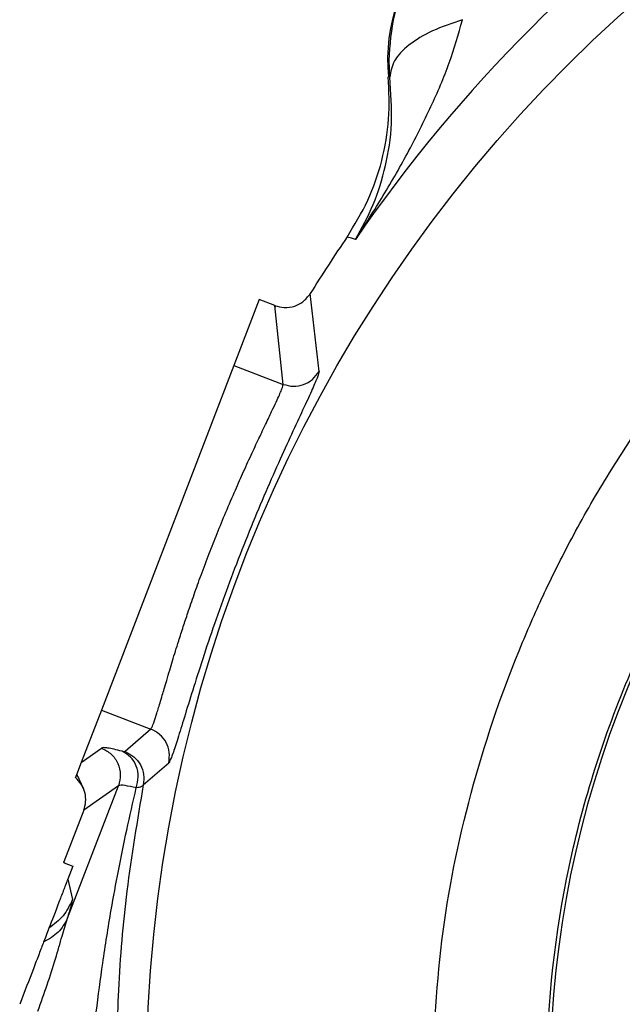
# Model space of a CAD drawing. Header units: inches. Extents: x 0.6 to 16.3, y 0.2 to 11.5.
# Tile 15 of 18: x 10.942 to 11.767, y 7.529 to 8.879. Entities that reach past the tile are written whole.
import ezdxf

# ---------------------------------------------------------------- set-up
doc = ezdxf.new("R2010")
doc.units = ezdxf.units.IN
doc.header["$MEASUREMENT"] = 0

msp = doc.modelspace()

# ---------------------------------------------------------------- linework, layer by layer
at = {"color": 7, "linetype": 'Continuous', "lineweight": 25}
for p, q in [((11.4491, 8.7999), (11.4479, 8.8228)), ((11.4491, 8.7999), (11.4469, 8.8)), ((11.3963, 8.579), (11.3904, 8.5807)), ((11.4019, 8.5772), (11.3963, 8.579)), ((11.352, 8.3965), (11.34, 8.5031)), ((11.2699, 8.4951), (11.2352, 8.4047)), ((11.2916, 8.4867), (11.2699, 8.4951)), ((11.3028, 8.3788), (11.2916, 8.4867)), ((11.2352, 8.4047), (11.0539, 7.9324)), ((11.2352, 8.4047), (11.3028, 8.3788)), ((11.0539, 7.9324), (11.0263, 7.8606)), ((11.0539, 7.9324), (11.1215, 7.9064)), ((11.1215, 7.9064), (11.0865, 7.8754)), ((11.0263, 7.8606), (11.0541, 7.8803)), ((11.0263, 7.8606), (11.0184, 7.8399)), ((11.1113, 7.83), (11.1462, 7.8603)), ((11.0074, 7.647), (11.0771, 7.8287)), ((11.0771, 7.8287), (11.0298, 7.7951)), ((11.0298, 7.7951), (11.0026, 7.7243)), ((11.0022, 7.7233), (11.0026, 7.7243)), ((11.0022, 7.7233), (11.0028, 7.7231)), ((11.0026, 7.7243), (11.0028, 7.7231)), ((11.0028, 7.7231), (11.0146, 7.7186)), ((11.0146, 7.7186), (11.0078, 7.7008)), ((11.0078, 7.7008), (11.0142, 7.6726))]:
    msp.add_line(p, q, dxfattribs=at)
msp.add_circle((13.0864, 7.4232), 1.9709, dxfattribs=at)
for centre, radius, start, end in [((13.0864, 7.4232), 2.0419, 124.4163, 145.5837), ((11.6868, 8.8228), 0.2409, 84.581, 185.4189), ((13.0864, 7.4232), 2.0533, 145.6839, 148.2695), ((13.0864, 7.4232), 1.4181, 136.8759, 224.1241)]:
    msp.add_arc(centre, radius, start, end, dxfattribs=at)
for points, knots in [([(11.4479, 8.8228), (11.4494, 8.8439), (11.4525, 8.8873), (11.4791, 8.9472), (11.5191, 8.9974), (11.5692, 9.034), (11.6262, 9.0575), (11.6664, 9.0603), (11.6863, 9.0617)], [0, 0, 0, 0, 0.169429, 0.348501, 0.514024, 0.677625, 0.839536, 1, 1, 1, 1]), ([(11.5065, 7.4232), (11.5098, 7.492), (11.5165, 7.6295), (11.5598, 7.832), (11.6131, 7.9873), (11.664, 8.1013), (11.7043, 8.1807), (11.7539, 8.266), (11.8142, 8.356), (11.8866, 8.4491), (11.9559, 8.5255), (12.0167, 8.5847), (12.0638, 8.627), (12.1124, 8.6671), (12.1624, 8.7049), (12.2387, 8.7579), (12.3444, 8.8205), (12.456, 8.8722), (12.5413, 8.9047), (12.5977, 8.9237), (12.6516, 8.9397), (12.7029, 8.953), (12.7514, 8.964), (12.7969, 8.9729), (12.8598, 8.9833), (12.9332, 8.9921), (13.0066, 8.9969), (13.0555, 8.9983), (13.0915, 8.9989), (13.1265, 8.999), (13.1651, 8.998), (13.2037, 8.9961), (13.2422, 8.9932), (13.2807, 8.9893), (13.3191, 8.9844), (13.3573, 8.9786), (13.4335, 8.965), (13.5464, 8.9374), (13.6925, 8.8854), (13.8327, 8.819), (13.9359, 8.7565), (14.0063, 8.707), (14.0515, 8.673), (14.1035, 8.6306), (14.1598, 8.58), (14.2149, 8.5253), (14.2809, 8.4532), (14.3503, 8.3664), (14.4158, 8.2691), (14.4558, 8.2009), (14.4786, 8.1584), (14.49, 8.1365), (14.4994, 8.118), (14.5114, 8.0939), (14.5266, 8.0623), (14.5592, 7.9886), (14.5999, 7.8783), (14.6379, 7.7293), (14.662, 7.5771), (14.665, 7.4745), (14.6664, 7.4232)], [0, 0, 0, 0, 0.041645, 0.083254, 0.124839, 0.140866, 0.158827, 0.178724, 0.200561, 0.224343, 0.250076, 0.262929, 0.27571, 0.28842, 0.301056, 0.313618, 0.344685, 0.375272, 0.387948, 0.39996, 0.411308, 0.421995, 0.432019, 0.441382, 0.450084, 0.470606, 0.486141, 0.494593, 0.500185, 0.507976, 0.515769, 0.523565, 0.531364, 0.539165, 0.546968, 0.554773, 0.56258, 0.59381, 0.625056, 0.656309, 0.687559, 0.697977, 0.708393, 0.721831, 0.738545, 0.754207, 0.768816, 0.797724, 0.821377, 0.839784, 0.845581, 0.85057, 0.85475, 0.858121, 0.866876, 0.875952, 0.906914, 0.937916, 0.968947, 1, 1, 1, 1]), ([(11.4019, 8.5772), (11.4148, 8.5972), (11.4405, 8.637), (11.4751, 8.6977), (11.5055, 8.7582), (11.5311, 8.8176), (11.5429, 8.8586), (11.5486, 8.8785)], [0, 0, 0, 0, 0.213835, 0.426134, 0.626641, 0.819013, 1, 1, 1, 1]), ([(11.5486, 8.8785), (11.5343, 8.8737), (11.5058, 8.8641), (11.4738, 8.8442), (11.4527, 8.8222), (11.4503, 8.8073), (11.4491, 8.7999)], [0, 0, 0, 0, 0.2500574, 0.5, 0.7499426, 1, 1, 1, 1]), ([(13.0863, 6.0007), (12.9932, 6.006), (12.807, 6.0166), (12.5385, 6.1011), (12.291, 6.2326), (12.0741, 6.4108), (11.8961, 6.6277), (11.7637, 6.8752), (11.6823, 7.1437), (11.6547, 7.423), (11.6822, 7.7023), (11.7636, 7.9708), (11.8959, 8.2183), (12.0738, 8.4352), (12.2907, 8.6135), (12.5382, 8.745), (12.8067, 8.8297), (12.9929, 8.8403), (13.086, 8.8456)], [0, 0, 0, 0, 0.0625, 0.125, 0.1875, 0.25, 0.3125, 0.375, 0.4375, 0.5, 0.5625, 0.625, 0.6875, 0.75, 0.8125, 0.875, 0.9375, 1, 1, 1, 1]), ([(11.3904, 8.5807), (11.4005, 8.5972), (11.4206, 8.6301), (11.4393, 8.6851), (11.4495, 8.7422), (11.4478, 8.7807), (11.4469, 8.8)], [0, 0, 0, 0, 0.250013, 0.500008, 0.749999, 1, 1, 1, 1]), ([(11.4019, 8.5772), (11.4106, 8.5929), (11.4278, 8.624), (11.4441, 8.6772), (11.4534, 8.7343), (11.4505, 8.7783), (11.4491, 8.7999)], [0, 0, 0, 0, 0.257954, 0.513511, 0.761782, 1, 1, 1, 1]), ([(11.2916, 8.4866), (11.2957, 8.4854), (11.3047, 8.483), (11.3183, 8.4852), (11.3311, 8.4917), (11.3368, 8.499), (11.3399, 8.5031)], [0, 0, 0, 0, 0.2330812, 0.5010579, 0.7272022, 1, 1, 1, 1]), ([(11.2916, 8.4867), (11.2916, 8.4867), (11.2917, 8.4867), (11.2918, 8.4866), (11.292, 8.4862), (11.2921, 8.4855), (11.2919, 8.4847), (11.2919, 8.4844)], [0, 0, 0, 0, 0.017991, 0.168858, 0.425294, 0.782963, 1, 1, 1, 1]), ([(11.352, 8.3965), (11.3517, 8.3946), (11.3509, 8.3906), (11.3434, 8.3732), (11.332, 8.3485), (11.3168, 8.3159), (11.2989, 8.2768), (11.2792, 8.2322), (11.2588, 8.1836), (11.2388, 8.1331), (11.2196, 8.0816), (11.2022, 8.0319), (11.1869, 7.9851), (11.174, 7.9439), (11.1635, 7.9094), (11.1553, 7.8833), (11.1493, 7.8653), (11.1472, 7.862), (11.1462, 7.8603)], [0, 0, 0, 0, 0.062557, 0.125969, 0.18927, 0.251297, 0.313106, 0.375612, 0.437153, 0.499612, 0.56043, 0.623837, 0.686301, 0.748253, 0.810811, 0.87369, 0.9367, 1, 1, 1, 1]), ([(11.3028, 8.3788), (11.3075, 8.3776), (11.3167, 8.3751), (11.331, 8.3778), (11.3437, 8.3849), (11.3492, 8.3926), (11.352, 8.3965)], [0, 0, 0, 0, 0.250121, 0.5, 0.749879, 1, 1, 1, 1]), ([(11.1215, 7.9064), (11.1224, 7.9078), (11.1242, 7.9105), (11.1281, 7.9222), (11.1316, 7.9337), (11.1342, 7.9423), (11.137, 7.9518), (11.14, 7.9621), (11.1434, 7.9735), (11.1484, 7.9903), (11.1539, 8.0085), (11.1602, 8.0287), (11.1658, 8.0461), (11.1729, 8.0674), (11.1809, 8.091), (11.1906, 8.1182), (11.2011, 8.1463), (11.2126, 8.1752), (11.2247, 8.2045), (11.237, 8.233), (11.2491, 8.2603), (11.2603, 8.2849), (11.2713, 8.3083), (11.281, 8.3286), (11.2889, 8.3452), (11.2963, 8.3608), (11.302, 8.3738), (11.3026, 8.3772), (11.3028, 8.3788)], [0, 0, 0, 0, 0.059241, 0.121016, 0.142811, 0.166293, 0.191463, 0.211182, 0.234323, 0.260888, 0.305413, 0.327726, 0.357993, 0.38577, 0.422042, 0.459256, 0.500194, 0.538652, 0.580418, 0.625499, 0.665658, 0.708803, 0.750364, 0.796435, 0.838068, 0.875263, 0.940316, 1, 1, 1, 1]), ([(11.1462, 7.8603), (11.1467, 7.8651), (11.1478, 7.8745), (11.1431, 7.8883), (11.1343, 7.8999), (11.1258, 7.9042), (11.1215, 7.9064)], [0, 0, 0, 0, 0.250121, 0.5, 0.749879, 1, 1, 1, 1]), ([(11.0822, 7.876), (11.0783, 7.877), (11.0706, 7.8789), (11.0624, 7.8805), (11.0565, 7.8811), (11.0549, 7.8806), (11.0541, 7.8803)], [0, 0, 0, 0, 0.249999, 0.500002, 0.749994, 1, 1, 1, 1]), ([(11.0865, 7.8754), (11.0862, 7.8753), (11.0856, 7.8752), (11.0834, 7.8757), (11.0822, 7.876)], [0, 0, 0, 0, 0.4983127, 1, 1, 1, 1]), ([(11.1017, 7.8257), (11.1029, 7.8308), (11.1054, 7.8409), (11.1023, 7.8561), (11.0945, 7.869), (11.0863, 7.8737), (11.0822, 7.876)], [0, 0, 0, 0, 0.250166, 0.5, 0.749834, 1, 1, 1, 1]), ([(11.0865, 7.8754), (11.0907, 7.8732), (11.0991, 7.8689), (11.1079, 7.8576), (11.1127, 7.8441), (11.1118, 7.8347), (11.1113, 7.83)], [0, 0, 0, 0, 0.250115, 0.5, 0.749885, 1, 1, 1, 1]), ([(11.0183, 7.8396), (11.0183, 7.8398), (11.0185, 7.8402), (11.0193, 7.8422), (11.02, 7.8441), (11.02, 7.8442)], [0, 0, 0, 0, 0.565071, 0.995305, 1, 1, 1, 1]), ([(11.0298, 7.7951), (11.0308, 7.799), (11.0331, 7.8069), (11.0318, 7.8194), (11.027, 7.8312), (11.0212, 7.837), (11.0184, 7.8399)], [0, 0, 0, 0, 0.240908, 0.500322, 0.756906, 1, 1, 1, 1]), ([(11.02, 7.8442), (11.0211, 7.842), (11.0251, 7.8344), (11.027, 7.8292), (11.0284, 7.8255)], [0, 0, 0, 0, 0.2772734, 1, 1, 1, 1]), ([(11.1113, 7.83), (11.1031, 7.7817), (11.0874, 7.6891), (11.0758, 7.5531), (11.0749, 7.465), (11.0745, 7.4232)], [0, 0, 0, 0, 0.364547, 0.69769, 1, 1, 1, 1]), ([(11.1017, 7.8257), (11.0961, 7.827), (11.083, 7.83), (11.0793, 7.8292), (11.0771, 7.8287)], [0, 0, 0, 0, 0.428425, 1, 1, 1, 1]), ([(11.1113, 7.83), (11.1111, 7.8295), (11.1105, 7.8286), (11.1081, 7.8269), (11.1043, 7.8262), (11.1017, 7.8257)], [0, 0, 0, 0, 0.222981, 0.458165, 1, 1, 1, 1]), ([(11.0365, 7.0164), (11.035, 7.0368), (11.0319, 7.0789), (11.0293, 7.1441), (11.0283, 7.2112), (11.0292, 7.2803), (11.032, 7.3515), (11.0364, 7.4157), (11.0416, 7.4718), (11.0475, 7.5254), (11.0557, 7.5878), (11.066, 7.6523), (11.0771, 7.7129), (11.0884, 7.7687), (11.0972, 7.8064), (11.1017, 7.8257)], [0, 0, 0, 0, 0.073924, 0.152552, 0.235917, 0.31753, 0.404316, 0.496294, 0.553757, 0.611981, 0.695609, 0.787206, 0.854723, 0.925654, 1, 1, 1, 1]), ([(11.0078, 7.7008), (11.0077, 7.7006), (11.0075, 7.7001), (11.0071, 7.699), (11.0062, 7.6967), (11.0044, 7.6919), (11.0004, 7.6815), (10.9914, 7.658), (10.9862, 7.6444), (10.982, 7.6336)], [0, 0, 0, 0, 0.001741, 0.003641, 0.008281, 0.022255, 0.072182, 0.26473, 1, 1, 1, 1]), ([(11.0074, 7.647), (11.0095, 7.6537), (11.0137, 7.6672), (11.014, 7.6708), (11.0142, 7.6726)], [0, 0, 0, 0, 0.499976, 1, 1, 1, 1]), ([(10.9669, 7.5196), (10.9755, 7.544), (10.9881, 7.58), (10.9999, 7.6229), (11.0049, 7.6391), (11.0074, 7.647)], [0, 0, 0, 0, 0.521442, 0.768179, 1, 1, 1, 1]), ([(11.0074, 7.647), (11.0037, 7.6402), (10.9963, 7.6266), (10.9819, 7.6185), (10.9747, 7.6144)], [0, 0, 0, 0, 0.500117, 1, 1, 1, 1]), ([(10.982, 7.6336), (10.9813, 7.6318), (10.9801, 7.6286), (10.9763, 7.6187), (10.9747, 7.6144)], [0, 0, 0, 0, 0.562261, 1, 1, 1, 1]), ([(10.9747, 7.6144), (10.9727, 7.6093), (10.9687, 7.5989), (10.9577, 7.5702), (10.9483, 7.5458), (10.9419, 7.5292)], [0, 0, 0, 0, 0.240081, 0.482631, 1, 1, 1, 1])]:
    msp.add_open_spline(points, degree=3, knots=knots, dxfattribs=at)
for points in [[(11.0541, 7.8803), (11.0588, 7.8779), (11.0681, 7.873), (11.0771, 7.8597), (11.0811, 7.844), (11.0784, 7.8338), (11.0771, 7.8287)], [(11.0142, 7.6726), (11.0104, 7.6648), (11.0029, 7.6492), (10.989, 7.6388), (10.982, 7.6336)]]:
    msp.add_open_spline(points, degree=3, dxfattribs=at)

doc.saveas('drawing.dxf')
